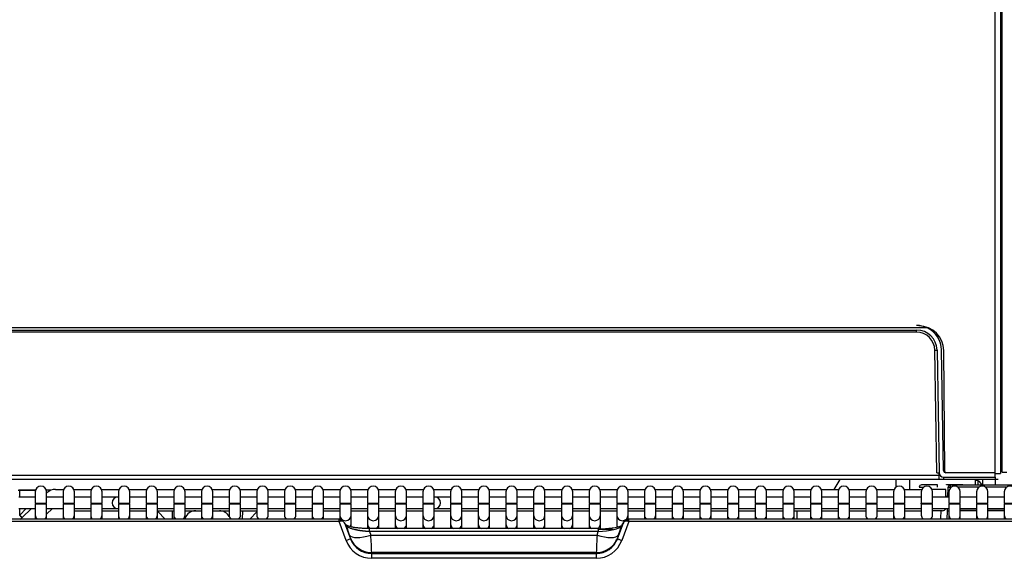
# Model space of a CAD drawing. Header units: millimetres. Extents: x 0 to 287, y 0 to 200.
# Tile 9 of 33: x 38 to 60, y 134 to 146. Entities that reach past the tile are written whole.
import ezdxf

# ---------------------------------------------------------------- set-up
doc = ezdxf.new("R2010")
doc.units = ezdxf.units.MM
doc.layers.add('134.132_BW4_CTM-', color=7, linetype='Continuous')
doc.layers.add('Standard', color=7, linetype='Continuous')

# ---------------------------------------------------------------- blocks, each defined once
blk = doc.blocks.new('SE1')
at = {"layer": '134.132_BW4_CTM-', "color": 7, "linetype": 'Continuous'}
for p, q in [((60.125, 135.99), (60.125, 174.29)), ((59.965, 135.98), (59.965, 151.54)), ((60.085, 151.54), (60.085, 135.96)), ((58.465, 139.18), (29.71, 139.18)), ((29.94, 139.13), (58.234, 139.13)), ((58.234, 139.08), (29.94, 139.08)), ((58.234, 139.08), (58.234, 139.13)), ((58.707, 138.96), (58.707, 139.022)), ((58.681, 135.978), (58.634, 138.687)), ((58.684, 138.687), (58.731, 135.978)), ((58.83, 136.029), (58.784, 138.69)), ((58.854, 136.01), (58.834, 138.674)), ((29.441, 135.928), (58.734, 135.928)), ((58.734, 135.83), (29.441, 135.83)), ((56.537, 135.83), (56.406, 135.612)), ((57.785, 135.666), (57.785, 135.83)), ((58.085, 135.612), (58.085, 135.83)), ((58.734, 135.928), (58.734, 135.958)), ((58.734, 135.83), (58.734, 135.928)), ((58.773, 135.83), (58.734, 135.83)), ((58.831, 135.88), (59.966, 135.88)), ((58.831, 135.83), (58.831, 135.88)), ((59.966, 135.83), (58.831, 135.83)), ((59.967, 135.98), (58.88, 135.98)), ((59.535, 135.81), (59.535, 135.83)), ((59.585, 135.83), (59.585, 135.71)), ((59.685, 135.83), (59.685, 135.71)), ((59.965, 135.96), (60.085, 135.96)), ((59.965, 135.83), (59.965, 135.71)), ((59.966, 135.88), (59.967, 135.98)), ((59.966, 135.88), (59.966, 135.83)), ((60.036, 135.83), (59.966, 135.83)), ((60.125, 135.99), (60.225, 135.99)), ((39.232, 135.612), (39.406, 135.612)), ((39.633, 135.612), (40.017, 135.612)), ((40.244, 135.612), (40.628, 135.612)), ((40.855, 135.612), (41.239, 135.612)), ((41.466, 135.612), (41.85, 135.612)), ((42.077, 135.612), (42.461, 135.612)), ((42.688, 135.612), (43.072, 135.612)), ((43.299, 135.612), (43.683, 135.612)), ((43.91, 135.612), (44.294, 135.612)), ((44.521, 135.612), (44.905, 135.612)), ((45.132, 135.612), (45.516, 135.612)), ((45.743, 135.612), (46.127, 135.612)), ((46.354, 135.612), (46.738, 135.612)), ((46.965, 135.612), (47.349, 135.612)), ((47.576, 135.612), (47.96, 135.612)), ((48.187, 135.612), (48.571, 135.612)), ((48.798, 135.612), (49.182, 135.612)), ((49.409, 135.612), (49.793, 135.612)), ((50.02, 135.612), (50.404, 135.612)), ((50.631, 135.612), (51.015, 135.612)), ((51.242, 135.612), (51.626, 135.612)), ((51.853, 135.612), (52.237, 135.612)), ((52.464, 135.612), (52.848, 135.612)), ((53.075, 135.612), (53.459, 135.612)), ((53.686, 135.612), (54.07, 135.612)), ((54.297, 135.612), (54.681, 135.612)), ((54.908, 135.612), (55.292, 135.612)), ((55.519, 135.612), (55.903, 135.612)), ((56.13, 135.612), (56.514, 135.612)), ((56.741, 135.612), (57.125, 135.612)), ((57.352, 135.612), (57.736, 135.612)), ((57.963, 135.612), (58.347, 135.612)), ((58.292, 135.662), (58.39, 135.662)), ((58.692, 135.71), (58.342, 135.71)), ((58.692, 135.66), (58.692, 135.71)), ((58.88, 135.439), (58.877, 135.612)), ((58.89, 135.71), (58.891, 135.721)), ((58.983, 135.71), (58.89, 135.71)), ((58.891, 135.721), (59.256, 135.721)), ((58.925, 135.439), (58.933, 135.662)), ((58.933, 135.662), (58.983, 135.66)), ((58.983, 135.71), (60.966, 135.71)), ((58.983, 135.66), (58.983, 135.71)), ((58.999, 135.66), (58.983, 135.66)), ((58.983, 135.66), (58.983, 135.647)), ((59.61, 135.66), (59.145, 135.66)), ((59.535, 135.71), (59.535, 135.81)), ((60.221, 135.66), (59.756, 135.66)), ((38.789, 135.593), (38.418, 135.593)), ((38.784, 135.439), (38.423, 135.439)), ((38.439, 135.584), (38.443, 135.588)), ((38.439, 135.439), (38.439, 135.584)), ((38.787, 135.588), (38.443, 135.588)), ((38.784, 135.559), (38.784, 135.309)), ((39.134, 135.593), (39.029, 135.593)), ((39.034, 135.309), (39.034, 135.559)), ((39.034, 135.525), (39.041, 135.533)), ((39.395, 135.439), (39.034, 135.439)), ((39.395, 135.559), (39.395, 135.309)), ((39.645, 135.309), (39.645, 135.559)), ((40.006, 135.439), (39.645, 135.439)), ((40.006, 135.559), (40.006, 135.309)), ((40.256, 135.309), (40.256, 135.559)), ((40.602, 135.439), (40.256, 135.439)), ((40.617, 135.439), (40.602, 135.439)), ((40.617, 135.559), (40.617, 135.309)), ((40.867, 135.309), (40.867, 135.559)), ((41.228, 135.439), (40.867, 135.439)), ((41.228, 135.559), (41.228, 135.309)), ((41.478, 135.309), (41.478, 135.559)), ((41.839, 135.439), (41.478, 135.439)), ((41.839, 135.559), (41.839, 135.309)), ((42.089, 135.309), (42.089, 135.559)), ((42.45, 135.439), (42.089, 135.439)), ((42.45, 135.559), (42.45, 135.309)), ((42.7, 135.309), (42.7, 135.559)), ((43.061, 135.439), (42.7, 135.439)), ((43.061, 135.559), (43.061, 135.309)), ((43.311, 135.309), (43.311, 135.559)), ((43.672, 135.439), (43.311, 135.439)), ((43.672, 135.559), (43.672, 135.309)), ((43.922, 135.309), (43.922, 135.559)), ((44.283, 135.439), (43.922, 135.439)), ((44.283, 135.559), (44.283, 135.309)), ((44.533, 135.309), (44.533, 135.559)), ((44.894, 135.439), (44.533, 135.439)), ((44.894, 135.559), (44.894, 135.309)), ((45.144, 135.309), (45.144, 135.559)), ((45.505, 135.439), (45.144, 135.439)), ((45.505, 135.559), (45.505, 135.309)), ((45.755, 135.309), (45.755, 135.559)), ((46.116, 135.439), (45.755, 135.439)), ((46.116, 135.559), (46.116, 135.309)), ((46.366, 135.309), (46.366, 135.559)), ((46.727, 135.439), (46.366, 135.439)), ((46.727, 135.559), (46.727, 135.309)), ((46.977, 135.309), (46.977, 135.559)), ((47.338, 135.439), (46.977, 135.439)), ((47.338, 135.559), (47.338, 135.309)), ((47.588, 135.309), (47.588, 135.559)), ((47.602, 135.439), (47.588, 135.439)), ((47.949, 135.439), (47.602, 135.439)), ((47.949, 135.559), (47.949, 135.309)), ((48.199, 135.309), (48.199, 135.559)), ((48.56, 135.439), (48.199, 135.439)), ((48.56, 135.559), (48.56, 135.309)), ((48.81, 135.309), (48.81, 135.559)), ((49.171, 135.439), (48.81, 135.439)), ((49.171, 135.559), (49.171, 135.309)), ((49.421, 135.309), (49.421, 135.559)), ((49.782, 135.439), (49.421, 135.439)), ((49.782, 135.559), (49.782, 135.309)), ((50.032, 135.309), (50.032, 135.559)), ((50.393, 135.439), (50.032, 135.439)), ((50.393, 135.559), (50.393, 135.309)), ((50.643, 135.309), (50.643, 135.559)), ((51.004, 135.439), (50.643, 135.439)), ((51.004, 135.559), (51.004, 135.309)), ((51.254, 135.309), (51.254, 135.559)), ((51.615, 135.439), (51.254, 135.439)), ((51.615, 135.559), (51.615, 135.309)), ((51.865, 135.309), (51.865, 135.559)), ((52.226, 135.439), (51.865, 135.439)), ((52.226, 135.559), (52.226, 135.309)), ((52.476, 135.309), (52.476, 135.559)), ((52.837, 135.439), (52.476, 135.439)), ((52.837, 135.559), (52.837, 135.309)), ((53.087, 135.309), (53.087, 135.559)), ((53.448, 135.439), (53.087, 135.439)), ((53.448, 135.559), (53.448, 135.309)), ((53.698, 135.309), (53.698, 135.559)), ((54.059, 135.439), (53.698, 135.439)), ((54.059, 135.559), (54.059, 135.309)), ((54.309, 135.309), (54.309, 135.559)), ((54.67, 135.439), (54.309, 135.439)), ((54.67, 135.559), (54.67, 135.309)), ((54.92, 135.309), (54.92, 135.559)), ((55.281, 135.439), (54.92, 135.439)), ((55.281, 135.559), (55.281, 135.309)), ((55.531, 135.309), (55.531, 135.559)), ((55.892, 135.439), (55.531, 135.439)), ((55.892, 135.559), (55.892, 135.309)), ((56.142, 135.309), (56.142, 135.559)), ((56.503, 135.439), (56.142, 135.439)), ((56.503, 135.559), (56.503, 135.309)), ((56.753, 135.309), (56.753, 135.559)), ((57.114, 135.439), (56.753, 135.439)), ((57.114, 135.559), (57.114, 135.309)), ((57.364, 135.309), (57.364, 135.559)), ((57.725, 135.439), (57.364, 135.439)), ((57.725, 135.559), (57.725, 135.309)), ((57.975, 135.309), (57.975, 135.559)), ((58.336, 135.439), (57.975, 135.439)), ((58.336, 135.559), (58.336, 135.309)), ((58.586, 135.309), (58.586, 135.559)), ((58.947, 135.439), (58.586, 135.439)), ((58.88, 135.46), (58.926, 135.46)), ((58.947, 135.559), (58.947, 135.309)), ((59.197, 135.309), (59.197, 135.559)), ((59.558, 135.439), (59.197, 135.439)), ((59.558, 135.559), (59.558, 135.309)), ((59.808, 135.309), (59.808, 135.559)), ((60.169, 135.439), (59.808, 135.439)), ((60.169, 135.559), (60.169, 135.309)), ((38.423, 135.189), (38.784, 135.189)), ((38.439, 135.043), (38.585, 135.189)), ((38.439, 135.043), (38.439, 135.189)), ((38.495, 134.988), (38.696, 135.189)), ((38.784, 135.309), (39.034, 135.309)), ((38.784, 135.289), (39.034, 135.289)), ((38.784, 135.289), (38.784, 135.043)), ((39.034, 135.043), (39.034, 135.289)), ((39.034, 135.189), (39.395, 135.189)), ((39.034, 135.063), (39.16, 135.189)), ((39.395, 135.309), (39.645, 135.309)), ((39.395, 135.289), (39.645, 135.289)), ((39.395, 135.289), (39.395, 135.043)), ((39.645, 135.043), (39.645, 135.289)), ((39.645, 135.189), (40.006, 135.189)), ((40.006, 135.309), (40.256, 135.309)), ((40.006, 135.289), (40.256, 135.289)), ((40.006, 135.289), (40.006, 135.043)), ((40.256, 135.043), (40.256, 135.289)), ((40.256, 135.189), (40.602, 135.189)), ((40.602, 135.189), (40.617, 135.189)), ((40.617, 135.309), (40.867, 135.309)), ((40.617, 135.289), (40.867, 135.289)), ((40.617, 135.289), (40.617, 135.043)), ((40.867, 135.043), (40.867, 135.289)), ((40.867, 135.189), (41.228, 135.189)), ((41.228, 135.309), (41.478, 135.309)), ((41.228, 135.289), (41.478, 135.289)), ((41.228, 135.289), (41.228, 135.043)), ((41.478, 135.043), (41.478, 135.289)), ((41.478, 135.189), (41.839, 135.189)), ((41.839, 135.309), (42.089, 135.309)), ((41.839, 135.289), (42.089, 135.289)), ((41.839, 135.289), (41.839, 135.043)), ((42.089, 135.043), (42.089, 135.289)), ((42.089, 135.189), (42.45, 135.189)), ((42.45, 135.309), (42.7, 135.309)), ((42.45, 135.289), (42.7, 135.289)), ((42.45, 135.289), (42.45, 135.043)), ((42.7, 135.043), (42.7, 135.289)), ((42.7, 135.189), (43.061, 135.189)), ((43.061, 135.309), (43.311, 135.309)), ((43.061, 135.289), (43.311, 135.289)), ((43.061, 135.289), (43.061, 135.043)), ((43.311, 135.043), (43.311, 135.289)), ((43.311, 135.189), (43.672, 135.189)), ((43.672, 135.309), (43.922, 135.309)), ((43.672, 135.289), (43.922, 135.289)), ((43.672, 135.289), (43.672, 135.043)), ((43.922, 135.043), (43.922, 135.289)), ((43.922, 135.189), (44.283, 135.189)), ((44.283, 135.309), (44.533, 135.309)), ((44.283, 135.289), (44.533, 135.289)), ((44.283, 135.289), (44.283, 135.043)), ((44.533, 135.043), (44.533, 135.289)), ((44.533, 135.189), (44.894, 135.189)), ((44.894, 135.309), (45.144, 135.309)), ((44.894, 135.289), (45.144, 135.289)), ((44.894, 135.289), (44.894, 135.043)), ((45.144, 135.043), (45.144, 135.289)), ((45.144, 135.189), (45.505, 135.189)), ((45.505, 135.309), (45.755, 135.309)), ((45.505, 135.289), (45.755, 135.289)), ((45.505, 135.289), (45.505, 135.043)), ((45.755, 135.043), (45.755, 135.289)), ((45.755, 135.189), (46.116, 135.189)), ((46.116, 135.309), (46.366, 135.309)), ((46.116, 135.289), (46.366, 135.289)), ((46.116, 135.289), (46.116, 135.043)), ((46.366, 135.043), (46.366, 135.289)), ((46.366, 135.189), (46.727, 135.189)), ((46.727, 135.309), (46.977, 135.309)), ((46.727, 135.289), (46.977, 135.289)), ((46.727, 135.289), (46.727, 135.043)), ((46.977, 135.043), (46.977, 135.289)), ((46.977, 135.189), (47.338, 135.189)), ((47.338, 135.309), (47.588, 135.309)), ((47.338, 135.289), (47.588, 135.289)), ((47.338, 135.289), (47.338, 135.043)), ((47.588, 135.043), (47.588, 135.289)), ((47.588, 135.189), (47.602, 135.189)), ((47.602, 135.189), (47.949, 135.189)), ((47.949, 135.309), (48.199, 135.309)), ((47.949, 135.289), (48.199, 135.289)), ((47.949, 135.289), (47.949, 135.043)), ((48.199, 135.043), (48.199, 135.289)), ((48.199, 135.189), (48.56, 135.189)), ((48.56, 135.309), (48.81, 135.309)), ((48.56, 135.289), (48.81, 135.289)), ((48.56, 135.289), (48.56, 135.043)), ((48.81, 135.043), (48.81, 135.289)), ((48.81, 135.189), (49.171, 135.189)), ((49.171, 135.309), (49.421, 135.309)), ((49.171, 135.289), (49.421, 135.289)), ((49.171, 135.289), (49.171, 135.043)), ((49.421, 135.043), (49.421, 135.289)), ((49.421, 135.189), (49.782, 135.189)), ((49.782, 135.309), (50.032, 135.309)), ((49.782, 135.289), (50.032, 135.289)), ((49.782, 135.289), (49.782, 135.043)), ((50.032, 135.043), (50.032, 135.289)), ((50.032, 135.189), (50.393, 135.189)), ((50.393, 135.309), (50.643, 135.309)), ((50.393, 135.289), (50.643, 135.289)), ((50.393, 135.289), (50.393, 135.043)), ((50.643, 135.043), (50.643, 135.289)), ((50.643, 135.189), (51.004, 135.189)), ((51.004, 135.309), (51.254, 135.309)), ((51.004, 135.289), (51.254, 135.289)), ((51.004, 135.289), (51.004, 135.043)), ((51.254, 135.043), (51.254, 135.289)), ((51.254, 135.189), (51.615, 135.189)), ((51.615, 135.309), (51.865, 135.309)), ((51.615, 135.289), (51.865, 135.289)), ((51.615, 135.289), (51.615, 135.043)), ((51.865, 135.043), (51.865, 135.289)), ((51.865, 135.189), (52.226, 135.189)), ((52.226, 135.309), (52.476, 135.309)), ((52.226, 135.289), (52.476, 135.289)), ((52.226, 135.289), (52.226, 135.043)), ((52.476, 135.043), (52.476, 135.289)), ((52.476, 135.189), (52.837, 135.189)), ((52.837, 135.309), (53.087, 135.309)), ((52.837, 135.289), (53.087, 135.289)), ((52.837, 135.289), (52.837, 135.043)), ((53.087, 135.043), (53.087, 135.289)), ((53.087, 135.189), (53.448, 135.189)), ((53.448, 135.309), (53.698, 135.309)), ((53.448, 135.289), (53.698, 135.289)), ((53.448, 135.289), (53.448, 135.043)), ((53.698, 135.043), (53.698, 135.289)), ((53.698, 135.189), (54.059, 135.189)), ((54.059, 135.309), (54.309, 135.309)), ((54.059, 135.289), (54.309, 135.289)), ((54.059, 135.289), (54.059, 135.043)), ((54.309, 135.043), (54.309, 135.289)), ((54.309, 135.189), (54.67, 135.189)), ((54.67, 135.309), (54.92, 135.309)), ((54.67, 135.289), (54.92, 135.289)), ((54.67, 135.289), (54.67, 135.043)), ((54.92, 135.043), (54.92, 135.289)), ((54.92, 135.189), (55.281, 135.189)), ((55.281, 135.309), (55.531, 135.309)), ((55.281, 135.289), (55.531, 135.289)), ((55.281, 135.289), (55.281, 135.043)), ((55.531, 135.043), (55.531, 135.289)), ((55.531, 135.189), (55.892, 135.189)), ((55.892, 135.309), (56.142, 135.309)), ((55.892, 135.289), (56.142, 135.289)), ((55.892, 135.289), (55.892, 135.043)), ((56.142, 135.043), (56.142, 135.289)), ((56.142, 135.189), (56.503, 135.189)), ((56.503, 135.309), (56.753, 135.309)), ((56.503, 135.289), (56.753, 135.289)), ((56.503, 135.289), (56.503, 135.043)), ((56.753, 135.043), (56.753, 135.289)), ((56.753, 135.189), (57.114, 135.189)), ((57.114, 135.309), (57.364, 135.309)), ((57.114, 135.289), (57.364, 135.289)), ((57.114, 135.289), (57.114, 135.043)), ((57.364, 135.043), (57.364, 135.289)), ((57.364, 135.189), (57.725, 135.189)), ((57.725, 135.309), (57.975, 135.309)), ((57.725, 135.289), (57.975, 135.289)), ((57.725, 135.289), (57.725, 135.043)), ((57.975, 135.043), (57.975, 135.289)), ((57.975, 135.189), (58.336, 135.189)), ((58.336, 135.309), (58.586, 135.309)), ((58.336, 135.289), (58.336, 135.309)), ((58.336, 135.289), (58.586, 135.289)), ((58.336, 135.289), (58.336, 135.043)), ((58.586, 135.043), (58.586, 135.289)), ((58.586, 135.189), (58.947, 135.189)), ((58.915, 135.137), (58.917, 135.189)), ((58.947, 135.309), (59.197, 135.309)), ((58.947, 135.289), (59.197, 135.289)), ((58.947, 135.289), (58.947, 135.043)), ((59.197, 135.043), (59.197, 135.289)), ((59.197, 135.189), (59.558, 135.189)), ((59.197, 135.185), (59.558, 135.185)), ((59.558, 135.309), (59.808, 135.309)), ((59.558, 135.289), (59.808, 135.289)), ((59.558, 135.289), (59.558, 135.043)), ((59.808, 135.043), (59.808, 135.289)), ((59.808, 135.189), (60.169, 135.189)), ((59.808, 135.185), (60.169, 135.185)), ((60.169, 135.309), (60.419, 135.309)), ((60.169, 135.289), (60.419, 135.289)), ((60.169, 135.289), (60.169, 135.043)), ((45.49, 134.956), (28.4, 134.956)), ((38.784, 135.043), (38.784, 134.956)), ((39.034, 134.956), (39.034, 135.043)), ((39.395, 135.043), (39.395, 134.956)), ((39.645, 135.14), (40.006, 135.14)), ((39.645, 134.956), (39.645, 135.043)), ((40.006, 135.043), (40.006, 134.956)), ((40.256, 135.14), (40.617, 135.14)), ((40.256, 134.956), (40.256, 135.043)), ((40.617, 135.043), (40.617, 134.956)), ((40.867, 135.14), (41.228, 135.14)), ((40.867, 134.956), (40.867, 135.043)), ((41.228, 135.043), (41.228, 134.956)), ((41.478, 135.14), (41.839, 135.14)), ((41.478, 134.956), (41.478, 135.043)), ((41.488, 135.125), (41.65, 134.956)), ((41.811, 134.956), (41.808, 135.14)), ((41.839, 135.043), (41.839, 134.956)), ((42.089, 135.14), (42.45, 135.14)), ((42.089, 134.956), (42.089, 135.043)), ((42.45, 135.043), (42.45, 134.956)), ((42.7, 135.14), (43.061, 135.14)), ((42.7, 134.956), (42.7, 135.043)), ((43.311, 135.14), (43.672, 135.14)), ((43.359, 134.956), (43.362, 135.14)), ((43.52, 134.956), (43.672, 135.115)), ((43.922, 135.14), (44.283, 135.14)), ((44.533, 135.14), (44.894, 135.14)), ((44.894, 135.043), (44.894, 134.956)), ((45.144, 135.14), (45.505, 135.14)), ((45.144, 134.956), (45.144, 135.043)), ((45.49, 134.904), (45.49, 134.956)), ((45.505, 135.043), (45.505, 134.954)), ((45.505, 134.954), (45.532, 134.909)), ((45.755, 135.14), (46.116, 135.14)), ((45.755, 134.851), (45.755, 135.043)), ((46.116, 135.043), (46.116, 134.851)), ((46.366, 135.14), (46.727, 135.14)), ((46.366, 134.851), (46.366, 135.043)), ((46.727, 135.043), (46.727, 134.851)), ((46.977, 135.14), (47.338, 135.14)), ((46.977, 134.851), (46.977, 135.043)), ((47.338, 135.043), (47.338, 134.851)), ((47.588, 135.14), (47.949, 135.14)), ((47.588, 134.851), (47.588, 135.043)), ((47.949, 135.043), (47.949, 134.851)), ((48.199, 135.14), (48.56, 135.14)), ((48.199, 134.851), (48.199, 135.043)), ((48.56, 135.043), (48.56, 134.851)), ((48.81, 135.14), (49.171, 135.14)), ((48.81, 134.851), (48.81, 135.043)), ((49.171, 135.043), (49.171, 134.851)), ((49.421, 135.14), (49.782, 135.14)), ((49.421, 134.851), (49.421, 135.043)), ((49.782, 135.043), (49.782, 134.851)), ((50.032, 135.14), (50.393, 135.14)), ((50.032, 134.851), (50.032, 135.043)), ((50.393, 135.043), (50.393, 134.851)), ((50.643, 135.14), (51.004, 135.14)), ((50.643, 134.851), (50.643, 135.043)), ((51.004, 135.043), (51.004, 134.851)), ((51.254, 135.14), (51.615, 135.14)), ((51.254, 134.851), (51.254, 135.043)), ((51.615, 135.043), (51.615, 134.851)), ((51.838, 134.909), (51.865, 134.954)), ((51.865, 135.14), (52.226, 135.14)), ((51.865, 134.954), (51.865, 135.043)), ((51.88, 134.904), (51.88, 134.956)), ((68.97, 134.956), (51.88, 134.956)), ((52.226, 135.043), (52.226, 134.956)), ((52.476, 135.14), (52.837, 135.14)), ((52.476, 134.956), (52.476, 135.043)), ((52.837, 135.043), (52.837, 134.956)), ((53.087, 135.14), (53.448, 135.14)), ((53.087, 134.956), (53.087, 135.043)), ((53.448, 135.043), (53.448, 134.956)), ((53.698, 135.14), (54.059, 135.14)), ((53.698, 134.956), (53.698, 135.043)), ((54.059, 135.043), (54.059, 134.956)), ((54.309, 135.14), (54.67, 135.14)), ((54.309, 134.956), (54.309, 135.043)), ((54.67, 135.043), (54.67, 134.956)), ((54.92, 135.14), (55.281, 135.14)), ((54.92, 134.956), (54.92, 135.043)), ((55.281, 135.043), (55.281, 134.956)), ((55.531, 135.14), (55.892, 135.14)), ((55.531, 134.956), (55.531, 135.043)), ((55.892, 135.043), (55.892, 134.956)), ((56.142, 135.14), (56.503, 135.14)), ((56.142, 134.956), (56.142, 135.043)), ((56.503, 135.043), (56.503, 134.956)), ((56.753, 135.14), (57.114, 135.14)), ((56.753, 134.956), (56.753, 135.043)), ((57.364, 135.14), (57.725, 135.14)), ((57.725, 135.043), (57.725, 134.956)), ((57.975, 135.14), (58.336, 135.14)), ((57.975, 134.956), (57.975, 135.043)), ((58.802, 135.14), (58.589, 135.14)), ((58.908, 134.956), (58.915, 135.137)), ((58.947, 135.043), (58.947, 134.956)), ((59.558, 135.135), (59.197, 135.135)), ((59.197, 134.956), (59.197, 135.043)), ((59.558, 135.043), (59.558, 134.956)), ((60.169, 135.135), (59.808, 135.135)), ((59.808, 134.956), (59.808, 135.043)), ((60.169, 135.043), (60.169, 134.956)), ((45.49, 134.904), (28.4, 134.904)), ((45.644, 134.484), (45.49, 134.904)), ((45.609, 134.874), (45.738, 134.523)), ((45.649, 134.808), (45.609, 134.874)), ((45.719, 134.601), (45.649, 134.808)), ((45.755, 134.785), (45.755, 134.851)), ((46.116, 134.851), (46.116, 134.749)), ((46.161, 134.68), (46.161, 134.745)), ((51.208, 134.745), (46.161, 134.745)), ((46.366, 134.745), (46.366, 134.851)), ((46.727, 134.851), (46.727, 134.745)), ((46.977, 134.745), (46.977, 134.851)), ((47.338, 134.851), (47.338, 134.745)), ((47.588, 134.745), (47.588, 134.851)), ((47.949, 134.851), (47.949, 134.745)), ((48.199, 134.745), (48.199, 134.851)), ((48.56, 134.851), (48.56, 134.745)), ((48.81, 134.745), (48.81, 134.851)), ((49.171, 134.851), (49.171, 134.745)), ((49.421, 134.745), (49.421, 134.851)), ((49.782, 134.851), (49.782, 134.745)), ((50.032, 134.745), (50.032, 134.851)), ((50.393, 134.851), (50.393, 134.745)), ((50.643, 134.745), (50.643, 134.851)), ((51.004, 134.851), (51.004, 134.745)), ((51.208, 134.745), (51.208, 134.68)), ((51.254, 134.742), (51.254, 134.851)), ((51.615, 134.851), (51.615, 134.78)), ((51.632, 134.523), (51.761, 134.874)), ((51.721, 134.808), (51.65, 134.601)), ((51.761, 134.874), (51.721, 134.808)), ((51.88, 134.904), (51.725, 134.484)), ((51.771, 134.895), (51.729, 134.826)), ((68.97, 134.904), (51.88, 134.904)), ((45.738, 134.523), (45.738, 134.537)), ((51.208, 134.68), (46.161, 134.68)), ((46.161, 134.68), (46.188, 134.601)), ((46.188, 134.601), (51.181, 134.601)), ((51.181, 134.601), (51.208, 134.68)), ((51.539, 134.724), (51.208, 134.724)), ((51.706, 134.724), (51.692, 134.724)), ((46.207, 134.215), (46.207, 134.194)), ((51.163, 134.215), (46.207, 134.215)), ((46.207, 134.09), (46.207, 134.194)), ((46.207, 134.194), (51.163, 134.194)), ((51.163, 134.09), (46.207, 134.09)), ((51.163, 134.194), (51.163, 134.215)), ((51.163, 134.194), (51.163, 134.09))]:
    blk.add_line(p, q, dxfattribs=at)
for centre, radius, start, end in [((58.231, 138.665), 0.565, 65.5467, 89.6702), ((58.234, 138.68), 0.45, 1, 90), ((58.234, 138.68), 0.4, 1, 90), ((58.284, 138.67), 0.55, 0.4394, 90), ((58.234, 138.68), 0.55, 1, 65.2169), ((58.655, 139.656), 0.969, 268.7869, 271.7431), ((58.88, 136.03), 0.05, 181, 270), ((58.69, 216.877), 81.039, 270.03117, 270.10069), ((58.904, 136.01), 0.05, 180.4394, 211.9552), ((38.909, 135.559), 0.125, 0, 180), ((39.52, 135.559), 0.125, 0, 180), ((40.131, 135.559), 0.125, 0, 180), ((40.742, 135.559), 0.125, 0, 180), ((41.353, 135.559), 0.125, 0, 180), ((41.964, 135.559), 0.125, 0, 180), ((42.575, 135.559), 0.125, 0, 180), ((43.186, 135.559), 0.125, 0, 180), ((43.797, 135.559), 0.125, 0, 180), ((44.408, 135.559), 0.125, 0, 180), ((45.019, 135.559), 0.125, 0, 180), ((45.63, 135.559), 0.125, 0, 180), ((46.241, 135.559), 0.125, 0, 180), ((46.852, 135.559), 0.125, 0, 180), ((47.463, 135.559), 0.125, 0, 180), ((48.074, 135.559), 0.125, 0, 180), ((48.685, 135.559), 0.125, 0, 180), ((49.296, 135.559), 0.125, 0, 180), ((49.907, 135.559), 0.125, 0, 180), ((50.518, 135.559), 0.125, 0, 180), ((51.129, 135.559), 0.125, 0, 180), ((51.74, 135.559), 0.125, 0, 180), ((52.351, 135.559), 0.125, 0, 180), ((52.962, 135.559), 0.125, 0, 180), ((53.573, 135.559), 0.125, 0, 180), ((54.184, 135.559), 0.125, 0, 180), ((54.795, 135.559), 0.125, 0, 180), ((55.406, 135.559), 0.125, 0, 180), ((56.017, 135.559), 0.125, 0, 180), ((56.628, 135.559), 0.125, 0, 180), ((57.239, 135.559), 0.125, 0, 180), ((57.85, 135.559), 0.125, 0, 180), ((58.342, 135.66), 0.05, 90, 177.9924), ((58.461, 135.559), 0.125, 0, 180), ((58.983, 135.66), 0.05, 90, 178), ((59.072, 135.559), 0.125, 0, 180), ((59.4, 135.638), 0.166, 150.0478, 154.1691), ((59.535, 135.66), 0.15, 19.4712, 90), ((59.683, 135.559), 0.125, 0, 180), ((60.294, 135.559), 0.125, 0, 180), ((37.78, 123.516), 12.085, 86.8746, 87.0325), ((40.602, 135.314), 0.125, 90, 270), ((47.602, 135.314), 0.125, 270, 90), ((58.802, 135.22), 0.08, 270, 336.9719), ((42.324, 134.89), 0.25, 90, 160.0087), ((42.846, 134.89), 0.25, 28.6317, 90), ((42.846, 134.89), 0.25, 15.2922, 20.1246), ((46.208, 134.694), 0.5, 199.9273, 269.8382), ((31.845, 133.719), 14.371, 1.9791, 3.5186), ((65.496, 133.72), 14.341, 176.4798, 178.0225), ((51.161, 134.694), 0.5, 270.1618, 340.0727), ((67.555, 133.631), 16.396, 177.9869, 178.0689)]:
    blk.add_arc(centre, radius, start, end, dxfattribs=at)
for centre, major_axis, ratio, start_param, end_param in [((58.731, 135.978), (-0.05, -0.0009), 0.013088, 0, 1.570568), ((58.781, 135.979), (-0.1, -0.0017), 0.016041, 0, 1.047098), ((58.831, 135.98), (-0.1, 0), 0.999914, 0.017587, 1.570577), ((39.233, 135.342), (-0.266, 0.051), 0.995863, 4.902038, 5.687436), ((58.377, 135.61), (0.5, 0.001), 0.002791, 0.000041, 1.16682), ((39.041, 135.531), (-0.0565, 0.0566), 0.012327, -1.558441, -1.432417), ((38.495, 134.987), (-0.0565, 0.0566), 0.012327, 4.724744, 6.221192), ((38.298, 135.188), (0, -0.282), 0.994661, 0.602675, 0.78156), ((38.909, 135.043), (0.125, 0), 0.984808, 3.141593, 3.921519), ((38.909, 135.043), (0.125, 0), 0.984808, 5.503259, 6.283185), ((39.52, 135.043), (0.125, 0), 0.984808, 3.141593, 3.921519), ((39.52, 135.043), (0.125, 0), 0.984808, 5.503259, 6.283185), ((40.131, 135.043), (0.125, 0), 0.984808, 3.141593, 3.921519), ((40.131, 135.043), (0.125, 0), 0.984808, 5.503259, 6.283185), ((40.742, 135.043), (0.125, 0), 0.984808, 3.141593, 3.921519), ((40.742, 135.043), (0.125, 0), 0.984808, 5.503259, 6.283185), ((41.353, 135.043), (0.125, 0), 0.984808, 3.141593, 3.921519), ((41.353, 135.043), (0.125, 0), 0.984808, 5.503259, 6.283185), ((41.964, 135.043), (0.125, 0), 0.984808, 3.141593, 3.921519), ((41.964, 135.043), (0.125, 0), 0.984808, 5.503259, 6.283185), ((42.575, 135.043), (0.125, 0), 0.984808, 3.141593, 3.921519), ((42.575, 135.043), (0.125, 0), 0.984808, 5.503259, 6.283185), ((43.186, 135.043), (0.125, 0), 0.984808, 3.141593, 3.921519), ((43.186, 135.043), (0.125, 0), 0.984808, 5.503259, 6.283185), ((43.797, 135.043), (-0.125, 0), 0.984808, 0, 0.779927), ((43.797, 135.043), (-0.125, 0), 0.984808, 2.361666, 3.141593), ((44.408, 135.043), (-0.125, 0), 0.984808, 0, 0.779927), ((44.408, 135.043), (-0.125, 0), 0.984808, 2.361666, 3.141593), ((45.019, 135.043), (0.125, 0), 0.984808, 3.141593, 3.921519), ((45.019, 135.043), (0.125, 0), 0.984808, 5.503259, 6.283185), ((45.496, 134.941), (0.0536, -0.0016), 0.252043, 1.412181, 1.690044), ((45.63, 135.043), (0.125, 0), 0.984808, 3.141593, 6.283185), ((46.241, 135.043), (0.125, 0), 0.984808, 3.141593, 6.283185), ((46.852, 135.043), (0.125, 0), 0.984808, 3.141593, 6.283185), ((47.463, 135.043), (0.125, 0), 0.984808, 3.141593, 6.283185), ((48.074, 135.043), (0.125, 0), 0.984808, 3.141593, 6.283185), ((48.685, 135.043), (0.125, 0), 0.984808, 3.141593, 6.283185), ((49.296, 135.043), (0.125, 0), 0.984808, 3.141593, 6.283185), ((49.907, 135.043), (0.125, 0), 0.984808, 3.141593, 6.283185), ((50.518, 135.043), (0.125, 0), 0.984808, 3.141593, 6.283185), ((51.129, 135.043), (0.125, 0), 0.984808, 3.141593, 6.283185), ((51.74, 135.043), (0.125, 0), 0.984808, 3.141593, 6.283185), ((51.855, 134.84), (0.048, 0.106), 0.855572, 0.384478, 1.635074), ((51.874, 134.941), (0.0536, 0.0016), 0.252043, 1.451548, 1.729412), ((52.351, 135.043), (0.125, 0), 0.984808, 3.141593, 3.921519), ((52.351, 135.043), (0.125, 0), 0.984808, 5.503259, 6.283185), ((52.962, 135.043), (0.125, 0), 0.984808, 3.141593, 3.921519), ((52.962, 135.043), (0.125, 0), 0.984808, 5.503259, 6.283185), ((53.573, 135.043), (0.125, 0), 0.984808, 3.141593, 3.921519), ((53.573, 135.043), (0.125, 0), 0.984808, 5.503259, 6.283185), ((54.184, 135.043), (0.125, 0), 0.984808, 3.141593, 3.921519), ((54.184, 135.043), (0.125, 0), 0.984808, 5.503259, 6.283185), ((54.795, 135.043), (0.125, 0), 0.984808, 3.141593, 3.921519), ((54.795, 135.043), (0.125, 0), 0.984808, 5.503259, 6.283185), ((55.406, 135.043), (0.125, 0), 0.984808, 3.141593, 3.921519), ((55.406, 135.043), (0.125, 0), 0.984808, 5.503259, 6.283185), ((55.599, 134.89), (0, -0.25), 0.000583, 1.837696, 3.141593), ((56.017, 135.043), (0.125, 0), 0.984808, 3.141593, 3.921519), ((56.017, 135.043), (0.125, 0), 0.984808, 5.503259, 6.283185), ((56.628, 135.043), (-0.125, 0), 0.984808, 0, 0.779927), ((56.628, 135.043), (-0.125, 0), 0.984808, 2.361666, 3.141593), ((57.239, 135.043), (-0.125, 0), 0.984808, 0, 0.779927), ((57.239, 135.043), (-0.125, 0), 0.984808, 2.361666, 3.141593), ((57.85, 135.043), (-0.125, 0), 0.984808, 0, 0.779927), ((57.85, 135.043), (-0.125, 0), 0.984808, 2.361666, 3.141593), ((58.461, 135.043), (-0.125, 0), 0.984808, 0, 0.779927), ((58.461, 135.043), (-0.125, 0), 0.984808, 2.361666, 3.141593), ((58.756, 134.89), (-0.014, -0.25), 0.000349, 3.141612, 4.445509), ((59.165, 135.135), (0.25, -0.002), 0.000122, 3.141589, 3.653172), ((59.072, 135.043), (-0.125, 0), 0.984808, 0, 0.779927), ((59.072, 135.043), (-0.125, 0), 0.984808, 2.361666, 3.141593), ((59.683, 135.043), (-0.125, 0), 0.984808, 0, 0.779927), ((59.683, 135.043), (-0.125, 0), 0.984808, 2.361666, 3.141593), ((60.294, 135.043), (-0.125, 0), 0.984808, 0, 0.779927), ((45.496, 134.893), (-0.1, -0.017), 0.1163, 4.474619, 4.752483), ((45.515, 134.84), (0.0964, 0.0274), 0.658931, 0.110532, 1.361128), ((45.555, 134.774), (-0.0856, -0.0517), 0.954308, 2.938383, 3.344803), ((45.63, 134.851), (-0.125, 0), 0.984808, 2.615014, 3.141593), ((46.241, 134.851), (-0.125, 0), 0.984808, 0, 1.0317), ((46.241, 134.851), (-0.125, 0), 0.984808, 2.109893, 3.141593), ((46.852, 134.851), (0.125, 0), 0.984808, 3.141593, 4.173292), ((46.852, 134.851), (0.125, 0), 0.984808, 5.251486, 6.283185), ((47.463, 134.851), (-0.125, 0), 0.984808, 0, 1.0317), ((47.463, 134.851), (-0.125, 0), 0.984808, 2.109893, 3.141593), ((48.074, 134.851), (-0.125, 0), 0.984808, 0, 1.0317), ((48.074, 134.851), (-0.125, 0), 0.984808, 2.109893, 3.141593), ((48.685, 134.851), (-0.125, 0), 0.984808, 0, 1.0317), ((48.685, 134.851), (-0.125, 0), 0.984808, 2.109893, 3.141593), ((49.296, 134.851), (-0.125, 0), 0.984808, 0, 1.0317), ((49.296, 134.851), (-0.125, 0), 0.984808, 2.109893, 3.141593), ((49.907, 134.851), (-0.125, 0), 0.984808, 0, 1.0317), ((49.907, 134.851), (-0.125, 0), 0.984808, 2.109893, 3.141593), ((50.518, 134.851), (0.125, 0), 0.984808, 3.141593, 4.173292), ((50.518, 134.851), (0.125, 0), 0.984808, 5.251486, 6.283185), ((51.129, 134.851), (0.125, 0), 0.984808, 3.141593, 4.173292), ((51.129, 134.851), (0.125, 0), 0.984808, 5.251486, 6.283185), ((51.191, 134.898), (0.63, -0.004), 0.247207, 4.740842, 5.770003), ((51.191, 134.801), (0.535, 0.026), 0.228436, 4.73266, 6.128923), ((51.74, 134.851), (0.125, 0), 0.984808, 3.141593, 3.715439), ((51.815, 134.774), (0.0856, -0.0517), 0.954308, 3.141593, 3.344803), ((51.815, 134.774), (0.0856, -0.0517), 0.954308, 2.776033, 2.938383), ((51.855, 134.84), (-0.0964, 0.0274), 0.658931, 4.922058, 6.172653), ((51.874, 134.893), (-0.1, 0.017), 0.1163, 4.672295, 4.950159), ((45.644, 134.489), (0.0938, 0.0345), 0.049122, 4.694309, 6.222768), ((46.188, 134.772), (-0.473, -0.162), 0.325679, 0.063828, 1.460092), ((45.701, 134.635), (0.0366, -0.1), 0.056736, 0.153767, 1.200965), ((46.207, 134.708), (-0.5, 0), 0.984808, 0.354686, 1.570796), ((51.163, 134.708), (0.5, 0), 0.984808, 4.712389, 5.928499), ((51.181, 134.772), (0.473, -0.162), 0.325679, 4.823094, 6.219357), ((51.669, 134.635), (-0.0366, -0.1), 0.056736, -1.200965, -0.153767), ((51.725, 134.489), (-0.0938, 0.0345), 0.049122, 0.060417, 1.588876), ((46.207, 134.694), (0, 0.604), 0.993908, 1.925483, 3.141593), ((51.163, 134.694), (0, -0.604), 0.993908, 0, 1.21611)]:
    blk.add_ellipse(centre, major_axis=major_axis, ratio=ratio, start_param=start_param, end_param=end_param, dxfattribs=at)
for points, knots in [([(46.161, 134.745), (46.115, 134.746), (46.039, 134.747), (45.924, 134.756), (45.829, 134.769), (45.734, 134.787), (45.658, 134.813), (45.644, 134.824), (45.638, 134.829)], [0, 0, 0, 0, 0.16192, 0.313244, 0.453282, 0.582301, 0.809346, 1, 1, 1, 1]), ([(46.161, 134.68), (46.153, 134.68), (46.138, 134.681), (46.114, 134.683), (46.091, 134.684), (46.069, 134.686), (46.047, 134.688), (46.026, 134.691), (46.005, 134.693), (45.985, 134.696), (45.966, 134.698), (45.947, 134.701), (45.929, 134.704), (45.912, 134.707), (45.895, 134.71), (45.879, 134.714), (45.864, 134.717), (45.849, 134.72), (45.835, 134.723), (45.814, 134.728), (45.787, 134.736), (45.756, 134.745), (45.729, 134.755), (45.705, 134.766), (45.685, 134.776), (45.669, 134.787), (45.656, 134.798), (45.651, 134.805), (45.649, 134.808)], [0, 0, 0, 0, 0.033311, 0.066032, 0.098163, 0.129706, 0.160663, 0.191034, 0.220821, 0.250025, 0.278649, 0.306693, 0.33416, 0.361052, 0.38737, 0.413118, 0.438296, 0.462908, 0.486957, 0.510445, 0.574079, 0.63689, 0.698937, 0.760284, 0.820996, 0.88114, 0.940784, 1, 1, 1, 1])]:
    blk.add_open_spline(points, degree=3, knots=knots, dxfattribs=at)
blk.add_open_spline([(51.647, 134.495), (51.629, 134.492), (51.609, 134.488), (51.588, 134.484)], degree=3, dxfattribs=at)

msp = doc.modelspace()

# ---------------------------------------------------------------- block references
at = {"layer": 'Standard'}
msp.add_blockref('SE1', (0, 0), dxfattribs=at)

doc.saveas('drawing.dxf')
